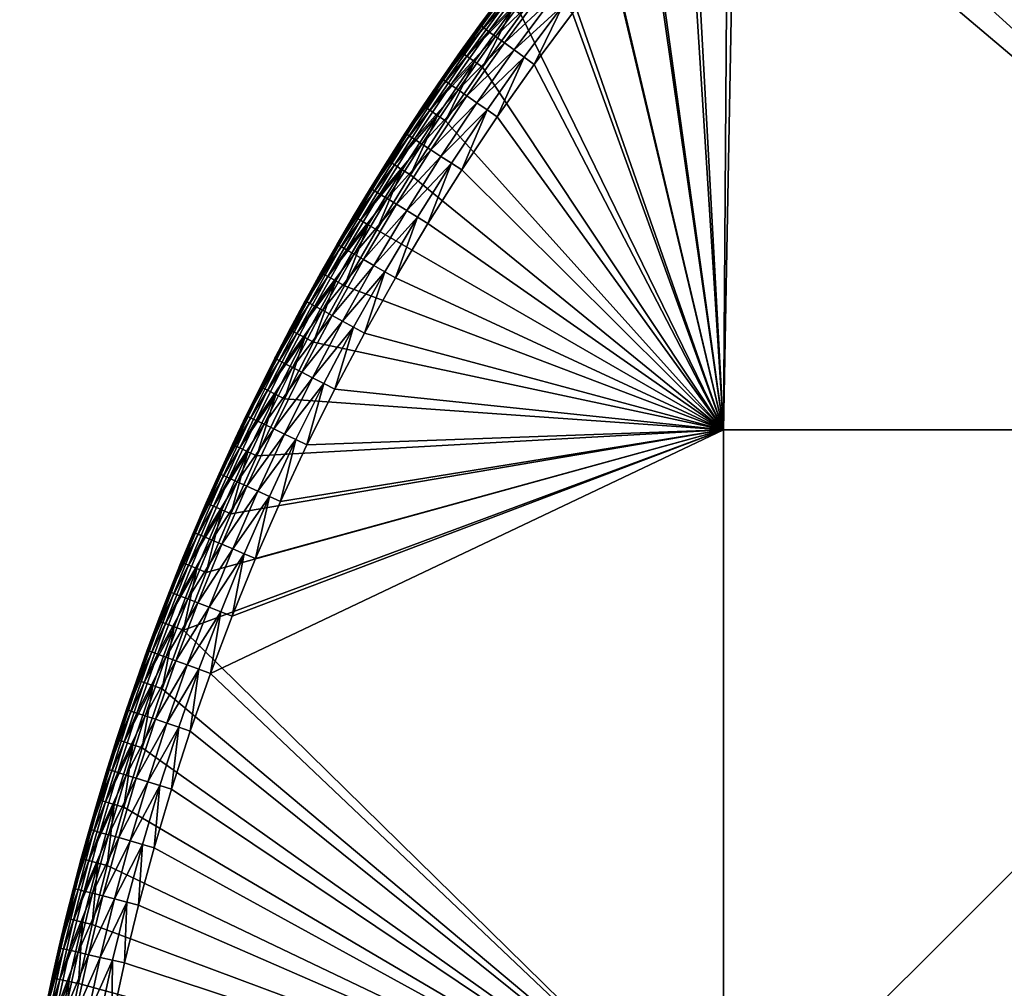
# Model space of a CAD drawing. Header units: centimetres. Extents: x -679 to 534, y -307 to 273.
# Tile 33 of 43: x 156 to 229, y 13 to 85. Entities that reach past the tile are written whole.
import ezdxf

# ---------------------------------------------------------------- set-up
doc = ezdxf.new("R2010")
doc.units = ezdxf.units.CM
doc.layers.add('Fbx_Root', color=18, linetype='Continuous', true_color=0x000000)

msp = doc.modelspace()

# ---------------------------------------------------------------- meshes
at = {"layer": 'Fbx_Root'}
mesh = msp.add_polyface(dxfattribs=at)
corners = [(334.581, 170.904), (164.793, -123.177), (173.99, -107.248, 390), (251.231, 26.538, 390), (328.473, 160.324, 390), (334.581, 170.904), (170.035, -126.204), (164.793, -123.177), (339.823, 167.878), (332.642, 162.04, 390.586), (332.683, 161.364, 390.14), (334.82, 161.48, 390.14), (334.787, 162.157, 390.586), (330.498, 161.899, 390.586), (330.546, 161.223, 390.14), (330.466, 162.344, 391.264), (336.147, 161.511, 390.129), (336.524, 162.163, 390.518), (335.728, 160.785, 390), (332.727, 160.629, 390), (330.599, 160.489, 390), (328.898, 161.06, 390.126), (329.282, 161.726, 390.508), (329.574, 162.232, 391.157), (328.473, 160.324, 390), (256.473, 23.511, 390), (170.035, -126.204), (339.823, 167.878), (177.218, -113.762, 390), (335.728, 160.785, 390), (173.858, -111.565, 392), (172.776, -109.351, 398.5), (172.776, -109.351, 405), (173.313, -110.46, 392), (172.776, -109.351, 392), (174.588, -111.717, 390.586), (174.248, -109.493, 390.14), (173.638, -109.79, 390.586), (174.19, -111.916, 391.264), (173.238, -109.984, 391.264), (173.565, -107.984, 390.126), (174.91, -109.172, 390), (173.99, -107.248, 390), (175.853, -111.085, 390), (173.18, -108.65, 390.508), (172.888, -109.155, 391.157), (172.776, -109.351, 392), (173.313, -110.46, 392), (330.599, 160.489, 390), (328.473, 160.324, 390), (251.231, 26.538, 390), (332.727, 160.629, 390), (256.473, 23.511, 390), (335.728, 160.785, 390), (174.91, -109.172, 390), (175.853, -111.085, 390), (177.218, -113.762, 390), (176.81, -112.973, 390), (173.99, -107.248, 390)]
mesh.append_faces([[corners[k] for k in face] for face in [(0, 1, 2, 2), (0, 2, 3, 3), (3, 4, 0, 0), (5, 6, 7, 7), (5, 8, 6, 6), (9, 10, 11, 11), (9, 11, 12, 12), (13, 14, 10, 10), (13, 10, 9, 9), (15, 13, 9, 9), (16, 17, 11, 11), (18, 16, 11, 11), (18, 11, 10, 10), (18, 10, 19, 19), (17, 12, 11, 11), (20, 19, 10, 10), (20, 10, 14, 14), (21, 20, 14, 14), (21, 14, 22, 22), (23, 22, 13, 13), (22, 14, 13, 13), (24, 20, 21, 21), (15, 23, 13, 13), (25, 26, 27, 27), (25, 28, 26, 26), (29, 25, 27, 27), (30, 31, 32, 32), (33, 34, 31, 31), (30, 33, 31, 31), (35, 36, 37, 37), (38, 37, 39, 39), (40, 41, 42, 42), (36, 41, 40, 40), (43, 41, 36, 36), (44, 36, 40, 40), (37, 44, 45, 45), (39, 45, 46, 46), (45, 39, 37, 37), (46, 47, 39, 39), (37, 36, 44, 44), (48, 49, 50, 50), (50, 51, 48, 48), (52, 53, 51, 51), (52, 51, 50, 50), (50, 54, 55, 55), (52, 50, 55, 55), (56, 52, 57, 57), (55, 57, 52, 52), (58, 54, 50, 50)]])
mesh = msp.add_polyface(dxfattribs=at)
corners = [(262.588, 0.111, 390), (208.303, -54.175, 390), (208.303, 0.111, 390), (262.588, 54.397, 390), (208.303, 54.397, 390), (316.874, 0.111, 390), (262.588, -54.175, 390), (316.874, 54.397, 390), (316.874, 108.682, 390), (262.588, 108.682, 390), (371.16, 0.111, 390), (316.874, -54.175, 390), (371.16, 54.397, 390), (371.16, 108.682, 390), (202.267, 96.463, 390), (199.217, 92.872, 390), (205.406, 99.976, 390), (208.633, 103.41, 390), (211.944, 106.762, 390), (201.201, 97.392, 390.586), (204.864, 100.474, 390.14), (201.712, 96.947, 390.14), (200.865, 97.685, 391.264), (204.364, 100.932, 390.586), (198.128, 93.774, 390.586), (199.217, 92.872, 390), (202.267, 96.463, 390), (199.207, 95.972, 392), (200.759, 97.777, 392), (262.588, 0.111, 440), (208.303, 0.111, 440), (208.303, -54.175, 440), (262.588, 54.397, 440), (208.303, 54.397, 440), (316.874, 0.111, 440), (262.588, -54.175, 440), (316.874, 54.397, 440), (316.874, 108.682, 440), (262.588, 108.682, 440), (371.16, 0.111, 440), (316.874, -54.175, 440), (371.16, 54.397, 440), (371.16, 108.682, 440), (194.235, 81.551, 440), (191.492, 77.663, 440), (200.016, 89.109, 440), (197.077, 85.367, 440), (206.014, 96.176, 440), (202.971, 92.68, 440), (209.144, 99.594, 440), (212.358, 102.934, 440), (215.657, 106.192, 440), (202.546, 99.272, 436.84), (202.346, 99.45, 435.91), (199.222, 95.862, 435.91), (202.892, 98.963, 437.736), (199.426, 95.688, 436.84), (199.78, 95.388, 437.736), (203.377, 98.531, 438.536), (200.275, 94.968, 438.536), (203.973, 97.998, 439.185), (200.885, 94.451, 439.185), (204.641, 97.402, 439.649), (201.568, 93.871, 439.649), (205.335, 96.782, 439.917), (202.277, 93.269, 439.917), (207.802, 100.854, 439.649), (208.481, 100.217, 439.917), (200.71, 97.721, 435), (200.016, 89.109, 440), (202.971, 92.68, 440), (206.014, 96.176, 440)]
mesh.append_faces([[corners[k] for k in face] for face in [(0, 1, 2, 2), (3, 0, 2, 2), (3, 2, 4, 4), (5, 6, 0, 0), (7, 5, 0, 0), (7, 0, 3, 3), (8, 7, 3, 3), (8, 3, 9, 9), (10, 11, 5, 5), (12, 5, 7, 7), (13, 7, 8, 8), (14, 4, 15, 15), (14, 16, 4, 4), (16, 17, 4, 4), (18, 3, 17, 17), (3, 18, 9, 9), (3, 4, 17, 17), (19, 20, 21, 21), (22, 23, 19, 19), (24, 19, 21, 21), (25, 21, 26, 26), (27, 28, 22, 22), (29, 30, 31, 31), (32, 33, 30, 30), (32, 30, 29, 29), (34, 29, 35, 35), (36, 32, 29, 29), (36, 29, 34, 34), (37, 38, 32, 32), (37, 32, 36, 36), (39, 34, 40, 40), (41, 36, 34, 34), (42, 37, 36, 36), (43, 44, 33, 33), (33, 45, 46, 46), (47, 48, 33, 33), (45, 33, 48, 48), (49, 47, 33, 33), (49, 32, 50, 50), (50, 32, 51, 51), (49, 33, 32, 32), (38, 51, 32, 32), (52, 53, 54, 54), (55, 52, 56, 56), (55, 56, 57, 57), (58, 55, 57, 57), (58, 57, 59, 59), (60, 58, 59, 59), (60, 59, 61, 61), (62, 60, 61, 61), (62, 61, 63, 63), (64, 62, 63, 63), (64, 63, 65, 65), (66, 60, 62, 62), (67, 62, 64, 64), (54, 53, 68, 68), (65, 69, 70, 70), (64, 65, 70, 70), (64, 70, 71, 71), (67, 64, 71, 71)]])
mesh = msp.add_polyface(dxfattribs=at)
corners = [(168.18, 39.49, 390), (208.303, 54.397, 390), (208.303, 0.111, 390), (187.658, 77.351, 390), (190.397, 81.342, 390), (196.178, 89.105, 390), (193.238, 85.26, 390), (185.048, 73.332, 390), (199.217, 92.872, 390), (192.103, 86.105, 390.586), (195.599, 89.56, 390.14), (192.647, 85.7, 390.14), (191.746, 86.371, 391.264), (195.066, 89.978, 390.586), (189.241, 82.157, 390.586), (189.795, 81.766, 390.14), (188.877, 82.414, 391.264), (190.397, 81.342, 390), (193.238, 85.26, 390), (190.185, 84.484, 392), (191.634, 86.455, 392), (193.107, 88.407, 392), (175.395, 49.07, 440), (173.542, 44.824, 440), (208.303, 54.397, 440), (170.19, 36.287, 440), (208.303, 0.111, 440), (183.926, 65.682, 440), (186.337, 69.725, 440), (191.492, 77.663, 440), (188.85, 73.706, 440), (179.417, 57.418, 440), (177.354, 53.27, 440), (197.077, 85.367, 440), (194.235, 81.551, 440), (188.762, 82.495, 392), (190.187, 84.486, 435), (190.185, 84.484, 392), (191.634, 86.455, 392), (191.633, 86.455, 435), (193.105, 88.405, 435), (193.107, 88.407, 392), (192.02, 83.157, 439.185), (191.372, 83.626, 438.536), (188.577, 79.664, 438.536), (189.236, 79.211, 439.185), (192.745, 82.631, 439.649), (189.974, 78.705, 439.649), (193.498, 82.085, 439.917), (190.742, 78.178, 439.917), (193.384, 88.192, 436.84), (193.172, 88.354, 435.91), (190.254, 84.437, 435.91), (190.471, 84.28, 436.84), (193.753, 87.91, 437.736), (190.846, 84.007, 437.736), (194.269, 87.515, 438.536), (194.904, 87.03, 439.185), (195.615, 86.486, 439.649), (196.354, 85.92, 439.917), (197.886, 90.827, 439.185), (198.584, 90.265, 439.649), (199.308, 89.68, 439.917), (191.633, 86.455, 435), (190.187, 84.486, 435), (193.105, 88.405, 435), (188.85, 73.706, 440), (191.492, 77.663, 440), (194.235, 81.551, 440), (197.077, 85.367, 440)]
mesh.append_faces([[corners[k] for k in face] for face in [(0, 1, 2, 2), (1, 3, 4, 4), (5, 1, 6, 6), (4, 6, 1, 1), (1, 7, 3, 3), (8, 1, 5, 5), (9, 10, 11, 11), (12, 13, 9, 9), (14, 9, 11, 11), (14, 11, 15, 15), (16, 12, 9, 9), (16, 9, 14, 14), (17, 15, 11, 11), (17, 11, 18, 18), (18, 11, 10, 10), (12, 16, 19, 19), (12, 19, 20, 20), (12, 20, 21, 21), (22, 23, 24, 24), (25, 26, 24, 24), (27, 24, 28, 28), (24, 29, 30, 30), (30, 28, 24, 24), (31, 32, 24, 24), (24, 33, 34, 34), (35, 36, 37, 37), (38, 39, 40, 40), (38, 40, 41, 41), (37, 36, 39, 39), (37, 39, 38, 38), (42, 43, 44, 44), (42, 44, 45, 45), (46, 42, 45, 45), (46, 45, 47, 47), (48, 46, 47, 47), (48, 47, 49, 49), (50, 51, 52, 52), (50, 52, 53, 53), (54, 50, 53, 53), (54, 53, 55, 55), (56, 54, 55, 55), (56, 55, 43, 43), (57, 56, 43, 43), (57, 43, 42, 42), (58, 57, 42, 42), (58, 42, 46, 46), (59, 58, 46, 46), (59, 46, 48, 48), (60, 56, 57, 57), (61, 57, 58, 58), (62, 58, 59, 59), (52, 63, 64, 64), (51, 65, 63, 63), (52, 51, 63, 63), (49, 66, 67, 67), (59, 48, 68, 68), (59, 68, 69, 69), (62, 59, 69, 69), (48, 49, 67, 67), (48, 67, 68, 68)]])
mesh = msp.add_polyface(dxfattribs=at)
corners = [(186.482, 78.136, 390.586), (189.241, 82.157, 390.586), (189.795, 81.766, 390.14), (187.045, 77.76, 390.14), (186.111, 78.384, 391.264), (188.877, 82.414, 391.264), (183.853, 74.087, 390.586), (184.426, 73.725, 390.14), (183.476, 74.325, 391.264), (185.048, 73.332, 390), (187.658, 77.351, 390), (190.397, 81.342, 390), (185.994, 78.461, 392), (187.365, 80.487, 392), (184.663, 76.439, 392), (188.762, 82.495, 392), (190.185, 84.484, 392), (182.078, 72.344, 392), (183.357, 74.4, 392), (183.357, 74.4, 392), (183.352, 74.393, 435), (184.656, 76.428, 435), (184.663, 76.439, 392), (182.078, 72.344, 392), (185.994, 78.461, 392), (186, 78.469, 435), (187.369, 80.493, 435), (187.365, 80.487, 392), (188.762, 82.495, 392), (188.765, 82.498, 435), (190.187, 84.486, 435), (184.95, 76.237, 436.84), (184.726, 76.383, 435.91), (182.146, 72.297, 435.91), (185.339, 75.985, 437.736), (182.374, 72.157, 436.84), (185.884, 75.631, 438.536), (182.77, 71.914, 437.736), (186.555, 75.196, 439.185), (183.323, 71.574, 438.536), (187.659, 80.294, 436.84), (187.438, 80.445, 435.91), (188.041, 80.031, 437.736), (188.577, 79.664, 438.536), (189.236, 79.211, 439.185), (189.974, 78.705, 439.649), (187.306, 74.708, 439.649), (190.742, 78.178, 439.917), (188.086, 74.201, 439.917), (190.471, 84.28, 436.84), (190.254, 84.437, 435.91), (190.846, 84.007, 437.736), (191.372, 83.626, 438.536), (184.656, 76.428, 435), (183.352, 74.393, 435), (187.369, 80.493, 435), (186, 78.469, 435), (188.765, 82.498, 435), (190.187, 84.486, 435), (188.85, 73.706, 440)]
mesh.append_faces([[corners[k] for k in face] for face in [(0, 1, 2, 2), (0, 2, 3, 3), (4, 5, 1, 1), (4, 1, 0, 0), (6, 0, 3, 3), (6, 3, 7, 7), (8, 4, 0, 0), (8, 0, 6, 6), (9, 7, 3, 3), (9, 3, 10, 10), (10, 3, 2, 2), (10, 2, 11, 11), (5, 4, 12, 12), (5, 12, 13, 13), (4, 8, 14, 14), (4, 14, 12, 12), (5, 15, 16, 16), (5, 13, 15, 15), (8, 17, 18, 18), (18, 14, 8, 8), (19, 20, 21, 21), (19, 21, 22, 22), (23, 20, 19, 19), (24, 25, 26, 26), (24, 26, 27, 27), (28, 29, 30, 30), (27, 26, 29, 29), (27, 29, 28, 28), (22, 21, 25, 25), (22, 25, 24, 24), (31, 32, 33, 33), (34, 31, 35, 35), (36, 34, 37, 37), (38, 36, 39, 39), (40, 41, 32, 32), (40, 32, 31, 31), (42, 40, 31, 31), (42, 31, 34, 34), (43, 42, 34, 34), (43, 34, 36, 36), (44, 43, 36, 36), (44, 36, 38, 38), (45, 44, 38, 38), (45, 38, 46, 46), (47, 45, 46, 46), (47, 46, 48, 48), (49, 50, 41, 41), (49, 41, 40, 40), (51, 49, 40, 40), (51, 40, 42, 42), (52, 51, 42, 42), (52, 42, 43, 43), (32, 53, 54, 54), (41, 55, 56, 56), (41, 57, 55, 55), (32, 56, 53, 53), (50, 58, 57, 57), (32, 54, 33, 33), (50, 57, 41, 41), (32, 41, 56, 56), (47, 48, 59, 59)]])
mesh = msp.add_polyface(dxfattribs=at)
corners = [(185.048, 73.332, 390), (208.303, 54.397, 390), (182.542, 69.249, 390), (181.328, 69.973, 390.586), (183.853, 74.087, 390.586), (184.426, 73.725, 390.14), (181.91, 69.626, 390.14), (180.945, 70.201, 391.264), (183.476, 74.325, 391.264), (178.908, 65.795, 390.586), (179.499, 65.463, 390.14), (178.52, 66.013, 391.264), (182.542, 69.249, 390), (185.048, 73.332, 390), (180.141, 65.102, 390), (182.078, 72.344, 392), (179.598, 68.185, 392), (180.824, 70.273, 392), (178.398, 66.082, 392), (177.225, 63.964, 392), (178.398, 66.082, 392), (178.401, 66.088, 435), (179.599, 68.188, 435), (179.598, 68.185, 392), (177.225, 63.964, 392), (180.824, 70.273, 392), (180.824, 70.272, 435), (182.075, 72.34, 435), (182.078, 72.344, 392), (183.352, 74.393, 435), (179.903, 68.012, 436.84), (179.671, 68.146, 435.91), (177.303, 63.934, 435.91), (180.305, 67.779, 437.736), (177.538, 63.806, 436.84), (180.867, 67.454, 438.536), (177.945, 63.583, 437.736), (182.374, 72.157, 436.84), (182.146, 72.297, 435.91), (182.77, 71.914, 437.736), (183.323, 71.574, 438.536), (184.005, 71.156, 439.185), (181.558, 67.053, 439.185), (184.768, 70.688, 439.649), (182.333, 66.604, 439.649), (185.561, 70.201, 439.917), (183.139, 66.138, 439.917), (184.95, 76.237, 436.84), (185.339, 75.985, 437.736), (185.884, 75.631, 438.536), (186.555, 75.196, 439.185), (187.306, 74.708, 439.649), (188.086, 74.201, 439.917), (180.824, 70.272, 435), (179.599, 68.188, 435), (182.075, 72.34, 435), (178.401, 66.088, 435), (183.352, 74.393, 435), (183.926, 65.682, 440), (186.337, 69.725, 440), (188.85, 73.706, 440)]
mesh.append_faces([[corners[k] for k in face] for face in [(0, 1, 2, 2), (3, 4, 5, 5), (3, 5, 6, 6), (7, 8, 4, 4), (7, 4, 3, 3), (9, 3, 6, 6), (9, 6, 10, 10), (11, 7, 3, 3), (11, 3, 9, 9), (12, 6, 5, 5), (12, 5, 13, 13), (14, 10, 6, 6), (14, 6, 12, 12), (7, 15, 8, 8), (7, 11, 16, 16), (7, 16, 17, 17), (7, 17, 15, 15), (11, 18, 16, 16), (19, 18, 11, 11), (20, 21, 22, 22), (20, 22, 23, 23), (24, 21, 20, 20), (25, 26, 27, 27), (25, 27, 28, 28), (28, 27, 29, 29), (23, 22, 26, 26), (23, 26, 25, 25), (30, 31, 32, 32), (33, 30, 34, 34), (35, 33, 36, 36), (37, 38, 31, 31), (37, 31, 30, 30), (39, 37, 30, 30), (39, 30, 33, 33), (40, 39, 33, 33), (40, 33, 35, 35), (41, 40, 35, 35), (41, 35, 42, 42), (43, 41, 42, 42), (43, 42, 44, 44), (45, 43, 44, 44), (45, 44, 46, 46), (47, 38, 37, 37), (48, 37, 39, 39), (49, 39, 40, 40), (50, 40, 41, 41), (51, 50, 41, 41), (51, 41, 43, 43), (52, 51, 43, 43), (52, 43, 45, 45), (31, 53, 54, 54), (38, 55, 53, 53), (31, 54, 56, 56), (38, 57, 55, 55), (31, 56, 32, 32), (31, 38, 53, 53), (45, 46, 58, 58), (45, 58, 59, 59), (52, 45, 59, 59), (52, 59, 60, 60)]])
mesh = msp.add_polyface(dxfattribs=at)
corners = [(177.846, 60.896, 390), (208.303, 54.397, 390), (175.692, 56.697, 390), (180.141, 65.102, 390), (182.542, 69.249, 390), (176.596, 61.557, 390.586), (178.908, 65.795, 390.586), (179.499, 65.463, 390.14), (177.196, 61.24, 390.14), (176.203, 61.766, 391.264), (178.52, 66.013, 391.264), (174.425, 57.327, 390.586), (175.033, 57.025, 390.14), (174.027, 57.526, 391.264), (177.846, 60.896, 390), (180.141, 65.102, 390), (175.692, 56.697, 390), (174.976, 59.717, 392), (176.078, 61.831, 392), (177.225, 63.964, 392), (173.901, 57.588, 392), (208.303, 54.397, 440), (181.619, 61.579, 440), (179.417, 57.418, 440), (183.926, 65.682, 440), (173.901, 57.588, 392), (173.895, 57.577, 435), (174.968, 59.701, 435), (174.976, 59.717, 392), (176.078, 61.831, 392), (176.085, 61.844, 435), (177.23, 63.974, 435), (177.225, 63.964, 392), (178.401, 66.088, 435), (175.281, 59.54, 436.84), (175.043, 59.663, 435.91), (172.924, 55.404, 435.91), (175.693, 59.329, 437.736), (173.165, 55.287, 436.84), (177.538, 63.806, 436.84), (177.303, 63.934, 435.91), (177.945, 63.583, 437.736), (178.515, 63.272, 438.536), (176.271, 59.032, 438.536), (179.217, 62.889, 439.185), (176.983, 58.667, 439.185), (180.003, 62.46, 439.649), (177.779, 58.258, 439.649), (180.82, 62.015, 439.917), (178.607, 57.834, 439.917), (179.903, 68.012, 436.84), (180.305, 67.779, 437.736), (180.867, 67.454, 438.536), (181.558, 67.053, 439.185), (182.333, 66.604, 439.649), (183.139, 66.138, 439.917), (176.085, 61.844, 435), (174.968, 59.701, 435), (173.895, 57.577, 435), (178.401, 66.088, 435), (177.23, 63.974, 435), (179.417, 57.418, 440), (181.619, 61.579, 440), (183.926, 65.682, 440)]
mesh.append_faces([[corners[k] for k in face] for face in [(0, 1, 2, 2), (1, 0, 3, 3), (1, 3, 4, 4), (5, 6, 7, 7), (5, 7, 8, 8), (9, 10, 6, 6), (9, 6, 5, 5), (11, 5, 8, 8), (11, 8, 12, 12), (13, 9, 5, 5), (13, 5, 11, 11), (14, 8, 7, 7), (14, 7, 15, 15), (16, 12, 8, 8), (16, 8, 14, 14), (9, 13, 17, 17), (9, 17, 18, 18), (10, 9, 18, 18), (10, 18, 19, 19), (20, 17, 13, 13), (21, 22, 23, 23), (22, 21, 24, 24), (25, 26, 27, 27), (25, 27, 28, 28), (29, 30, 31, 31), (29, 31, 32, 32), (32, 31, 33, 33), (28, 27, 30, 30), (28, 30, 29, 29), (34, 35, 36, 36), (37, 34, 38, 38), (39, 40, 35, 35), (39, 35, 34, 34), (41, 39, 34, 34), (41, 34, 37, 37), (42, 41, 37, 37), (42, 37, 43, 43), (44, 42, 43, 43), (44, 43, 45, 45), (46, 44, 45, 45), (46, 45, 47, 47), (48, 46, 47, 47), (48, 47, 49, 49), (50, 40, 39, 39), (51, 39, 41, 41), (52, 41, 42, 42), (53, 52, 42, 42), (53, 42, 44, 44), (54, 53, 44, 44), (54, 44, 46, 46), (55, 54, 46, 46), (55, 46, 48, 48), (35, 56, 57, 57), (35, 57, 58, 58), (40, 59, 60, 60), (40, 60, 56, 56), (40, 56, 35, 35), (48, 49, 61, 61), (48, 61, 62, 62), (55, 48, 62, 62), (55, 62, 63, 63)]])
mesh = msp.add_polyface(dxfattribs=at)
corners = [(156.245, -17.77, 390), (156.531, -13.146, 390), (208.303, 0.111, 390), (163.753, 26.342, 390), (162.524, 22, 390), (161.399, 17.63, 390), (165.12, 30.761, 390), (166.596, 35.144, 390), (168.18, 39.49, 390), (208.303, -54.175, 390), (156.017, -27.032, 390), (208.303, 54.397, 390), (171.702, 48.145, 390), (173.643, 52.446, 390), (175.692, 56.697, 390), (169.869, 43.796, 390), (172.361, 53.044, 390.586), (174.425, 57.327, 390.586), (175.033, 57.025, 390.14), (172.976, 52.757, 390.14), (171.958, 53.232, 391.264), (174.027, 57.526, 391.264), (173.643, 52.446, 390), (175.692, 56.697, 390), (171.702, 48.145, 390), (172.852, 55.446, 392), (173.901, 57.588, 392), (160.665, -2.394, 440), (159.719, -10.935, 440), (208.303, 0.111, 440), (162.007, 6.095, 440), (162.852, 10.439, 440), (163.8, 14.762, 440), (164.851, 19.061, 440), (159.192, -18.976, 440), (167.294, 27.685, 440), (166.005, 23.333, 440), (170.19, 36.287, 440), (168.689, 32.004, 440), (208.303, 54.397, 440), (171.796, 40.532, 440), (173.542, 44.824, 440), (177.354, 53.27, 440), (175.395, 49.07, 440), (172.852, 55.446, 392), (172.849, 55.44, 435), (173.895, 57.577, 435), (173.901, 57.588, 392), (174.566, 49.445, 439.917), (173.717, 49.828, 439.649), (171.846, 45.539, 439.649), (172.703, 45.177, 439.917), (174.889, 54.457, 439.185), (174.168, 54.804, 438.536), (172.172, 50.525, 438.536), (172.901, 50.196, 439.185), (175.696, 54.068, 439.649), (176.534, 53.664, 439.917), (175.281, 59.54, 436.84), (172.924, 55.404, 435.91), (173.165, 55.287, 436.84), (175.693, 59.329, 437.736), (173.583, 55.086, 437.736), (176.271, 59.032, 438.536), (176.983, 58.667, 439.185), (177.779, 58.258, 439.649), (178.607, 57.834, 439.917), (173.895, 57.577, 435), (172.849, 55.44, 435), (175.043, 59.663, 435.91), (173.542, 44.824, 440), (175.395, 49.07, 440), (177.354, 53.27, 440), (179.417, 57.418, 440)]
mesh.append_faces([[corners[k] for k in face] for face in [(0, 1, 2, 2), (3, 2, 4, 4), (5, 4, 2, 2), (6, 2, 3, 3), (7, 2, 6, 6), (7, 8, 2, 2), (2, 9, 10, 10), (11, 12, 13, 13), (14, 11, 13, 13), (12, 11, 15, 15), (11, 8, 15, 15), (16, 17, 18, 18), (16, 18, 19, 19), (20, 21, 17, 17), (22, 19, 18, 18), (22, 18, 23, 23), (24, 19, 22, 22), (21, 20, 25, 25), (21, 25, 26, 26), (27, 28, 29, 29), (30, 27, 29, 29), (29, 31, 30, 30), (29, 32, 31, 31), (33, 32, 29, 29), (28, 34, 29, 29), (29, 35, 36, 36), (37, 38, 29, 29), (35, 29, 38, 38), (29, 36, 33, 33), (39, 40, 37, 37), (39, 41, 40, 40), (39, 42, 43, 43), (44, 45, 46, 46), (44, 46, 47, 47), (48, 49, 50, 50), (48, 50, 51, 51), (52, 53, 54, 54), (52, 54, 55, 55), (56, 52, 55, 55), (56, 55, 49, 49), (57, 56, 49, 49), (57, 49, 48, 48), (58, 59, 60, 60), (61, 60, 62, 62), (63, 61, 62, 62), (63, 62, 53, 53), (64, 63, 53, 53), (64, 53, 52, 52), (65, 64, 52, 52), (65, 52, 56, 56), (66, 65, 56, 56), (66, 56, 57, 57), (59, 67, 68, 68), (69, 67, 59, 59), (48, 51, 70, 70), (48, 70, 71, 71), (66, 57, 72, 72), (66, 72, 73, 73), (57, 48, 71, 71), (57, 71, 72, 72)]])
mesh = msp.add_polyface(dxfattribs=at)
corners = [(171.958, 53.232, 391.264), (174.425, 57.327, 390.586), (172.361, 53.044, 390.586), (170.406, 48.71, 390.586), (172.976, 52.757, 390.14), (171.027, 48.439, 390.14), (169.997, 48.888, 391.264), (168.559, 44.329, 390.586), (169.187, 44.073, 390.14), (168.147, 44.496, 391.264), (169.869, 43.796, 390), (171.702, 48.145, 390), (169.869, 48.944, 392), (170.836, 51.124, 392), (168.017, 44.549, 392), (168.929, 46.753, 392), (171.831, 53.292, 392), (172.852, 55.446, 392), (167.149, 42.379, 392), (168.017, 44.549, 392), (168.024, 44.568, 435), (168.934, 46.766, 435), (168.929, 46.753, 392), (169.869, 48.944, 392), (169.872, 48.953, 435), (170.838, 51.127, 435), (170.836, 51.124, 392), (171.831, 53.292, 392), (171.83, 53.29, 435), (172.849, 55.44, 435), (172.852, 55.446, 392), (167.149, 42.379, 392), (169.258, 46.629, 436.84), (169.011, 46.733, 435.91), (167.219, 42.328, 435.91), (169.685, 46.449, 437.736), (167.468, 42.23, 436.84), (170.284, 46.197, 438.536), (167.9, 42.06, 437.736), (171.021, 45.886, 439.185), (168.504, 41.823, 438.536), (171.846, 45.539, 439.649), (169.249, 41.531, 439.185), (171.158, 50.983, 436.84), (170.914, 51.093, 435.91), (171.58, 50.792, 437.736), (172.172, 50.525, 438.536), (172.901, 50.196, 439.185), (173.717, 49.828, 439.649), (173.165, 55.287, 436.84), (172.924, 55.404, 435.91), (173.583, 55.086, 437.736), (174.168, 54.804, 438.536), (168.934, 46.766, 435), (168.024, 44.568, 435), (170.838, 51.127, 435), (169.872, 48.953, 435), (171.83, 53.29, 435), (172.849, 55.44, 435), (172.703, 45.177, 439.917), (171.796, 40.532, 440), (173.542, 44.824, 440)]
mesh.append_faces([[corners[k] for k in face] for face in [(0, 1, 2, 2), (3, 2, 4, 4), (3, 4, 5, 5), (6, 0, 2, 2), (6, 2, 3, 3), (7, 3, 5, 5), (7, 5, 8, 8), (9, 6, 3, 3), (9, 3, 7, 7), (10, 8, 5, 5), (10, 5, 11, 11), (11, 5, 4, 4), (0, 6, 12, 12), (0, 12, 13, 13), (6, 9, 14, 14), (6, 14, 15, 15), (0, 13, 16, 16), (16, 17, 0, 0), (6, 15, 12, 12), (9, 18, 14, 14), (19, 20, 21, 21), (19, 21, 22, 22), (23, 24, 25, 25), (23, 25, 26, 26), (22, 21, 24, 24), (22, 24, 23, 23), (27, 28, 29, 29), (27, 29, 30, 30), (26, 25, 28, 28), (26, 28, 27, 27), (31, 20, 19, 19), (32, 33, 34, 34), (35, 32, 36, 36), (37, 35, 38, 38), (39, 37, 40, 40), (41, 39, 42, 42), (43, 44, 33, 33), (43, 33, 32, 32), (45, 43, 32, 32), (45, 32, 35, 35), (46, 45, 35, 35), (46, 35, 37, 37), (47, 46, 37, 37), (47, 37, 39, 39), (48, 47, 39, 39), (48, 39, 41, 41), (49, 50, 44, 44), (49, 44, 43, 43), (51, 49, 43, 43), (51, 43, 45, 45), (52, 51, 45, 45), (52, 45, 46, 46), (33, 53, 54, 54), (44, 55, 56, 56), (44, 57, 55, 55), (33, 56, 53, 53), (50, 58, 57, 57), (33, 54, 34, 34), (50, 57, 44, 44), (33, 44, 56, 56), (59, 60, 61, 61)]])
mesh = msp.add_polyface(dxfattribs=at)
corners = [(166.857, 39.991, 390.586), (168.559, 44.329, 390.586), (169.187, 44.073, 390.14), (167.491, 39.751, 390.14), (166.44, 40.148, 391.264), (168.147, 44.496, 391.264), (165.262, 35.612, 390.586), (165.901, 35.388, 390.14), (164.841, 35.759, 391.264), (166.596, 35.144, 390), (168.18, 39.49, 390), (169.869, 43.796, 390), (166.309, 40.198, 392), (167.149, 42.379, 392), (164.709, 35.806, 392), (165.495, 38.007, 392), (163.949, 33.595, 392), (164.709, 35.806, 392), (164.708, 35.803, 435), (165.492, 37.998, 435), (165.495, 38.007, 392), (166.309, 40.198, 392), (166.303, 40.183, 435), (167.141, 42.358, 435), (167.149, 42.379, 392), (163.949, 33.595, 392), (168.024, 44.568, 435), (165.822, 37.878, 436.84), (165.571, 37.97, 435.91), (164.03, 33.573, 435.91), (166.258, 37.719, 437.736), (164.283, 33.487, 436.84), (166.868, 37.497, 438.536), (164.723, 33.339, 437.736), (167.619, 37.223, 439.185), (165.339, 33.132, 438.536), (168.461, 36.917, 439.649), (166.096, 32.877, 439.185), (167.468, 42.23, 436.84), (167.219, 42.328, 435.91), (167.9, 42.06, 437.736), (168.504, 41.823, 438.536), (169.249, 41.531, 439.185), (170.082, 41.204, 439.649), (170.949, 40.864, 439.917), (169.335, 36.598, 439.917), (169.258, 46.629, 436.84), (169.685, 46.449, 437.736), (170.284, 46.197, 438.536), (171.021, 45.886, 439.185), (171.846, 45.539, 439.649), (172.703, 45.177, 439.917), (166.303, 40.183, 435), (165.492, 37.998, 435), (167.141, 42.358, 435), (164.708, 35.803, 435), (168.024, 44.568, 435), (170.19, 36.287, 440), (171.796, 40.532, 440), (168.689, 32.004, 440)]
mesh.append_faces([[corners[k] for k in face] for face in [(0, 1, 2, 2), (0, 2, 3, 3), (4, 5, 1, 1), (4, 1, 0, 0), (6, 0, 3, 3), (6, 3, 7, 7), (8, 4, 0, 0), (8, 0, 6, 6), (9, 7, 3, 3), (9, 3, 10, 10), (10, 3, 2, 2), (10, 2, 11, 11), (5, 4, 12, 12), (5, 12, 13, 13), (4, 8, 14, 14), (4, 14, 15, 15), (8, 16, 14, 14), (15, 12, 4, 4), (17, 18, 19, 19), (17, 19, 20, 20), (21, 22, 23, 23), (21, 23, 24, 24), (20, 19, 22, 22), (20, 22, 21, 21), (25, 18, 17, 17), (24, 23, 26, 26), (27, 28, 29, 29), (30, 27, 31, 31), (32, 30, 33, 33), (34, 32, 35, 35), (36, 34, 37, 37), (38, 39, 28, 28), (38, 28, 27, 27), (40, 38, 27, 27), (40, 27, 30, 30), (41, 40, 30, 30), (41, 30, 32, 32), (42, 41, 32, 32), (42, 32, 34, 34), (43, 42, 34, 34), (43, 34, 36, 36), (44, 43, 36, 36), (44, 36, 45, 45), (46, 39, 38, 38), (47, 38, 40, 40), (48, 40, 41, 41), (49, 41, 42, 42), (50, 42, 43, 43), (51, 50, 43, 43), (51, 43, 44, 44), (28, 52, 53, 53), (39, 54, 52, 52), (28, 53, 55, 55), (39, 56, 54, 54), (28, 55, 29, 29), (28, 39, 52, 52), (44, 45, 57, 57), (44, 57, 58, 58), (45, 59, 57, 57), (51, 44, 58, 58)]])
mesh = msp.add_polyface(dxfattribs=at)
corners = [(163.775, 31.196, 390.586), (165.262, 35.612, 390.586), (165.901, 35.388, 390.14), (164.42, 30.987, 390.14), (163.351, 31.332, 391.264), (164.841, 35.759, 391.264), (162.397, 26.744, 390.586), (163.047, 26.551, 390.14), (161.97, 26.87, 391.264), (165.12, 30.761, 390), (166.596, 35.144, 390), (163.753, 26.342, 390), (163.949, 33.595, 392), (162.512, 29.147, 392), (161.201, 24.72, 392), (161.835, 26.91, 392), (163.217, 31.376, 392), (161.835, 26.91, 392), (161.842, 26.933, 435), (162.518, 29.164, 435), (162.512, 29.147, 392), (163.217, 31.376, 392), (163.221, 31.386, 435), (163.951, 33.599, 435), (163.949, 33.595, 392), (164.708, 35.803, 435), (161.201, 24.72, 392), (162.853, 29.06, 436.84), (162.597, 29.139, 435.91), (161.274, 24.672, 435.91), (163.296, 28.923, 437.736), (161.531, 24.599, 436.84), (163.916, 28.731, 438.536), (161.978, 24.473, 437.736), (164.68, 28.494, 439.185), (162.603, 24.296, 438.536), (165.536, 28.229, 439.649), (163.372, 24.078, 439.185), (166.425, 27.954, 439.917), (164.234, 23.834, 439.649), (164.283, 33.487, 436.84), (164.03, 33.573, 435.91), (164.723, 33.339, 437.736), (165.339, 33.132, 438.536), (166.096, 32.877, 439.185), (166.945, 32.591, 439.649), (167.827, 32.294, 439.917), (165.822, 37.878, 436.84), (166.258, 37.719, 437.736), (166.868, 37.497, 438.536), (167.619, 37.223, 439.185), (168.461, 36.917, 439.649), (169.335, 36.598, 439.917), (162.518, 29.164, 435), (161.842, 26.933, 435), (163.221, 31.386, 435), (164.708, 35.803, 435), (163.951, 33.599, 435), (167.294, 27.685, 440), (168.689, 32.004, 440), (166.005, 23.333, 440)]
mesh.append_faces([[corners[k] for k in face] for face in [(0, 1, 2, 2), (0, 2, 3, 3), (4, 5, 1, 1), (4, 1, 0, 0), (6, 0, 3, 3), (6, 3, 7, 7), (8, 4, 0, 0), (8, 0, 6, 6), (9, 3, 2, 2), (9, 2, 10, 10), (11, 7, 3, 3), (11, 3, 9, 9), (5, 4, 12, 12), (8, 13, 4, 4), (8, 14, 15, 15), (4, 16, 12, 12), (4, 13, 16, 16), (15, 13, 8, 8), (17, 18, 19, 19), (17, 19, 20, 20), (21, 22, 23, 23), (21, 23, 24, 24), (20, 19, 22, 22), (20, 22, 21, 21), (24, 23, 25, 25), (26, 18, 17, 17), (27, 28, 29, 29), (30, 27, 31, 31), (32, 30, 33, 33), (34, 32, 35, 35), (36, 34, 37, 37), (38, 36, 39, 39), (40, 41, 28, 28), (40, 28, 27, 27), (42, 40, 27, 27), (42, 27, 30, 30), (43, 42, 30, 30), (43, 30, 32, 32), (44, 43, 32, 32), (44, 32, 34, 34), (45, 44, 34, 34), (45, 34, 36, 36), (46, 45, 36, 36), (46, 36, 38, 38), (47, 41, 40, 40), (48, 40, 42, 42), (49, 42, 43, 43), (50, 43, 44, 44), (51, 44, 45, 45), (52, 51, 45, 45), (52, 45, 46, 46), (28, 53, 54, 54), (28, 55, 53, 53), (41, 56, 57, 57), (41, 57, 55, 55), (28, 54, 29, 29), (41, 55, 28, 28), (46, 38, 58, 58), (46, 58, 59, 59), (52, 46, 59, 59), (38, 60, 58, 58)]])
mesh = msp.add_polyface(dxfattribs=at)
corners = [(161.158, 22.369, 390.586), (162.397, 26.744, 390.586), (163.047, 26.551, 390.14), (161.813, 22.192, 390.14), (160.728, 22.485, 391.264), (161.97, 26.87, 391.264), (160.025, 17.966, 390.586), (160.684, 17.805, 390.14), (159.593, 18.072, 391.264), (162.524, 22, 390), (163.753, 26.342, 390), (161.399, 17.63, 390), (160.011, 20.317, 392), (160.593, 22.522, 392), (161.201, 24.72, 392), (159.456, 18.105, 392), (158.928, 15.887, 392), (159.456, 18.105, 392), (159.456, 18.102, 435), (160.009, 20.306, 435), (160.011, 20.317, 392), (160.593, 22.522, 392), (160.588, 22.504, 435), (161.194, 24.694, 435), (161.201, 24.72, 392), (158.928, 15.887, 392), (161.842, 26.933, 435), (160.349, 20.219, 436.84), (160.089, 20.286, 435.91), (159.01, 15.872, 435.91), (160.798, 20.103, 437.736), (159.271, 15.812, 436.84), (161.427, 19.942, 438.536), (159.723, 15.707, 437.736), (162.201, 19.742, 439.185), (160.356, 15.561, 438.536), (163.068, 19.519, 439.649), (161.134, 15.38, 439.185), (163.97, 19.287, 439.917), (162.007, 15.178, 439.649), (161.531, 24.599, 436.84), (161.274, 24.672, 435.91), (161.978, 24.473, 437.736), (162.603, 24.296, 438.536), (163.372, 24.078, 439.185), (164.234, 23.834, 439.649), (165.129, 23.581, 439.917), (162.853, 29.06, 436.84), (163.296, 28.923, 437.736), (163.916, 28.731, 438.536), (164.68, 28.494, 439.185), (165.536, 28.229, 439.649), (166.425, 27.954, 439.917), (160.009, 20.306, 435), (159.456, 18.102, 435), (161.194, 24.694, 435), (160.588, 22.504, 435), (161.842, 26.933, 435), (163.8, 14.762, 440), (164.851, 19.061, 440), (166.005, 23.333, 440)]
mesh.append_faces([[corners[k] for k in face] for face in [(0, 1, 2, 2), (0, 2, 3, 3), (4, 5, 1, 1), (4, 1, 0, 0), (6, 0, 3, 3), (6, 3, 7, 7), (8, 4, 0, 0), (8, 0, 6, 6), (9, 3, 2, 2), (9, 2, 10, 10), (11, 7, 3, 3), (11, 3, 9, 9), (4, 8, 12, 12), (4, 12, 13, 13), (5, 4, 14, 14), (8, 15, 12, 12), (13, 14, 4, 4), (16, 15, 8, 8), (17, 18, 19, 19), (17, 19, 20, 20), (21, 22, 23, 23), (21, 23, 24, 24), (20, 19, 22, 22), (20, 22, 21, 21), (25, 18, 17, 17), (24, 23, 26, 26), (27, 28, 29, 29), (30, 27, 31, 31), (32, 30, 33, 33), (34, 32, 35, 35), (36, 34, 37, 37), (38, 36, 39, 39), (40, 41, 28, 28), (40, 28, 27, 27), (42, 40, 27, 27), (42, 27, 30, 30), (43, 42, 30, 30), (43, 30, 32, 32), (44, 43, 32, 32), (44, 32, 34, 34), (45, 44, 34, 34), (45, 34, 36, 36), (46, 45, 36, 36), (46, 36, 38, 38), (47, 41, 40, 40), (48, 40, 42, 42), (49, 42, 43, 43), (50, 43, 44, 44), (51, 44, 45, 45), (52, 45, 46, 46), (28, 53, 54, 54), (41, 55, 56, 56), (41, 57, 55, 55), (28, 56, 53, 53), (41, 56, 28, 28), (29, 28, 54, 54), (38, 58, 59, 59), (46, 38, 59, 59), (46, 59, 60, 60), (52, 46, 60, 60)]])
mesh = msp.add_polyface(dxfattribs=at)
corners = [(208.303, 0.111, 390), (160.38, 13.234, 390), (161.399, 17.63, 390), (159.466, 8.815, 390), (158.998, 13.537, 390.586), (160.025, 17.966, 390.586), (160.684, 17.805, 390.14), (159.661, 13.392, 390.14), (158.563, 13.632, 391.264), (159.593, 18.072, 391.264), (158.078, 9.085, 390.586), (158.743, 8.955, 390.14), (157.641, 9.17, 391.264), (160.38, 13.234, 390), (161.399, 17.63, 390), (159.466, 8.815, 390), (158.426, 13.663, 392), (158.928, 15.887, 392), (157.503, 9.196, 392), (157.951, 11.432, 392), (157.093, 7.019, 392), (157.503, 9.196, 392), (157.508, 9.224, 435), (157.955, 11.452, 435), (157.951, 11.432, 392), (158.426, 13.663, 392), (158.429, 13.674, 435), (158.929, 15.891, 435), (158.928, 15.887, 392), (159.456, 18.102, 435), (157.093, 7.019, 392), (158.299, 11.381, 436.84), (158.037, 11.435, 435.91), (157.17, 6.975, 435.91), (158.753, 11.287, 437.736), (157.433, 6.927, 436.84), (159.389, 11.155, 438.536), (157.89, 6.844, 437.736), (160.172, 10.993, 439.185), (158.529, 6.728, 438.536), (161.049, 10.812, 439.649), (159.315, 6.585, 439.185), (159.271, 15.812, 436.84), (159.01, 15.872, 435.91), (159.723, 15.707, 437.736), (160.356, 15.561, 438.536), (161.134, 15.38, 439.185), (162.007, 15.178, 439.649), (162.913, 14.967, 439.917), (161.961, 10.623, 439.917), (160.349, 20.219, 436.84), (160.798, 20.103, 437.736), (161.427, 19.942, 438.536), (162.201, 19.742, 439.185), (163.068, 19.519, 439.649), (163.97, 19.287, 439.917), (157.955, 11.452, 435), (157.508, 9.224, 435), (158.929, 15.891, 435), (158.429, 13.674, 435), (159.456, 18.102, 435), (162.007, 6.095, 440), (162.852, 10.439, 440), (163.8, 14.762, 440)]
mesh.append_faces([[corners[k] for k in face] for face in [(0, 1, 2, 2), (0, 3, 1, 1), (4, 5, 6, 6), (4, 6, 7, 7), (8, 9, 5, 5), (8, 5, 4, 4), (10, 4, 7, 7), (10, 7, 11, 11), (12, 8, 4, 4), (12, 4, 10, 10), (13, 7, 6, 6), (13, 6, 14, 14), (15, 11, 7, 7), (15, 7, 13, 13), (9, 8, 16, 16), (9, 16, 17, 17), (8, 12, 18, 18), (8, 18, 19, 19), (19, 16, 8, 8), (20, 18, 12, 12), (21, 22, 23, 23), (21, 23, 24, 24), (25, 26, 27, 27), (25, 27, 28, 28), (24, 23, 26, 26), (24, 26, 25, 25), (28, 27, 29, 29), (30, 22, 21, 21), (31, 32, 33, 33), (34, 31, 35, 35), (36, 34, 37, 37), (38, 36, 39, 39), (40, 38, 41, 41), (42, 43, 32, 32), (42, 32, 31, 31), (44, 42, 31, 31), (44, 31, 34, 34), (45, 44, 34, 34), (45, 34, 36, 36), (46, 45, 36, 36), (46, 36, 38, 38), (47, 46, 38, 38), (47, 38, 40, 40), (48, 47, 40, 40), (48, 40, 49, 49), (50, 43, 42, 42), (51, 42, 44, 44), (52, 44, 45, 45), (53, 45, 46, 46), (54, 46, 47, 47), (55, 47, 48, 48), (32, 56, 57, 57), (43, 58, 59, 59), (43, 60, 58, 58), (32, 59, 56, 56), (43, 59, 32, 32), (33, 32, 57, 57), (49, 61, 62, 62), (55, 48, 63, 63), (48, 49, 62, 62), (48, 62, 63, 63)]])

doc.saveas('drawing.dxf')
